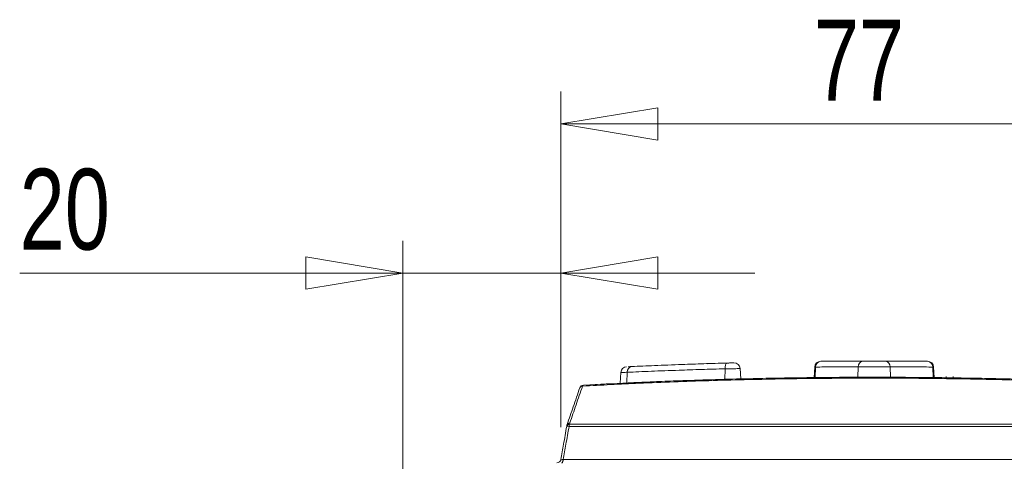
# Model space of a CAD drawing. Header units: millimetres. Extents: x 0 to 2100, y 0 to 1485.
# Tile 21 of 118: x 241 to 393, y 546 to 614. Entities that reach past the tile are written whole.
import ezdxf

# ---------------------------------------------------------------- set-up
doc = ezdxf.new("R2010")
doc.units = ezdxf.units.MM
doc.header["$LTSCALE"] = 5
doc.styles.add('SLDTEXTSTYLE1', font='TXT', dxfattribs={"width": 0.75})
doc.dimstyles.new('SLDDIMSTYLE0', dxfattribs={"dimtxt": 12.5, "dimasz": 15, "dimexe": 0, "dimexo": 0.0625, "dimgap": 3.125, "dimtad": 1, "dimdec": 0, "dimlfac": 0.8, "dimrnd": 1e-09, "dimzin": 12, "dimdsep": 46, "dimtxsty": 'SLDTEXTSTYLE1', "dimblk1": 'CLOSED', "dimblk2": 'CLOSED', "dimsah": 1, "dimcen": 0.09, "dimadec": 0, "dimazin": 3, "dimtfac": 1, "dimtofl": 0, "dimtmove": 0, "dimatfit": 3, "dimldrblk": 'CLOSED', "dimfxl": 0, "dimfrac": 2, "dimtolj": 1, "dimtzin": 12, "dimarcsym": 0})
doc.dimstyles.new('SLDDIMSTYLE1', dxfattribs={"dimtxt": 12.5, "dimasz": 15, "dimexe": 0, "dimexo": 0.0625, "dimgap": 3.125, "dimtad": 1, "dimdec": 0, "dimlfac": 0.8, "dimrnd": 1e-09, "dimzin": 12, "dimdsep": 46, "dimtxsty": 'SLDTEXTSTYLE1', "dimblk1": 'CLOSED', "dimblk2": 'CLOSED', "dimsah": 1, "dimcen": 0.09, "dimadec": 0, "dimazin": 3, "dimtfac": 1, "dimtmove": 0, "dimatfit": 0, "dimldrblk": 'CLOSED', "dimfxl": 0, "dimfrac": 2, "dimtolj": 1, "dimtzin": 12, "dimarcsym": 0})

# ---------------------------------------------------------------- blocks, each defined once
blk = doc.blocks.new('_CLOSED')
at = {"color": 0, "linetype": 'ByBlock', "lineweight": -2}
for p, q in [((-1, 0.166667), (0, 0)), ((-1, 0.166667), (-1, -0.166667)), ((0, 0), (-1, -0.166667)), ((0, 0), (-1, 0))]:
    blk.add_line(p, q, dxfattribs=at)
blk = doc.blocks.new('_D_6')
at = {"color": 7, "linetype": 'Continuous', "lineweight": 0}
for p, q in [((299.99, 262.05), (299.99, 580.04)), ((324.42, 551.19), (324.42, 580.04)), ((299.99, 575.04), (240.75, 575.04)), ((299.99, 575.04), (324.42, 575.04)), ((324.42, 575.04), (354.42, 575.04))]:
    blk.add_line(p, q, dxfattribs=at)
at = {"color": 7, "linetype": 'Continuous', "lineweight": 0, "xscale": 15, "yscale": 15}
blk.add_blockref('_CLOSED', (299.99, 575.04, -23.72), dxfattribs=at)
at = {"color": 7, "linetype": 'Continuous', "lineweight": 0, "xscale": 15, "yscale": 15, "rotation": 180.0000000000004}
blk.add_blockref('_CLOSED', (324.42, 575.04, -23.72), dxfattribs=at)
at = {"color": 7, "linetype": 'Continuous', "lineweight": 0, "insert": (240.75, 591.16), "char_height": 12.5, "attachment_point": 1, "style": 'SLDTEXTSTYLE1'}
blk.add_mtext('20', dxfattribs=at)
blk = doc.blocks.new('_D_7')
at = {"color": 7, "linetype": 'Continuous', "lineweight": 0}
for p, q in [((324.42, 551.19), (324.42, 603.1)), ((421.11, 551.19), (421.11, 603.1)), ((324.42, 598.1), (421.11, 598.1))]:
    blk.add_line(p, q, dxfattribs=at)
at = {"color": 7, "linetype": 'Continuous', "lineweight": 0, "xscale": 15, "yscale": 15, "rotation": 180.0000000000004}
blk.add_blockref('_CLOSED', (324.42, 598.1, -23.72), dxfattribs=at)
at = {"color": 7, "linetype": 'Continuous', "lineweight": 0, "xscale": 15, "yscale": 15}
blk.add_blockref('_CLOSED', (421.11, 598.1, -23.72), dxfattribs=at)
at = {"color": 7, "linetype": 'Continuous', "lineweight": 0, "insert": (363.53, 614.21), "char_height": 12.5, "attachment_point": 1, "style": 'SLDTEXTSTYLE1'}
blk.add_mtext('77', dxfattribs=at)

msp = doc.modelspace()

# ---------------------------------------------------------------- linework, layer by layer
at = {"color": 7, "linetype": 'Continuous', "lineweight": 15}
for p, q in [((347.145, 561.029), (347.05, 561.026)), ((350.105, 561.116), (349.903, 561.11)), ((352.216, 558.653), (352.132, 560.257)), ((363.659, 560.5), (363.574, 558.874)), ((365.538, 561.396), (365.362, 561.394)), ((382.044, 560.499), (382.044, 560.5)), ((382.13, 558.872), (382.044, 560.499)), ((333.69, 559.658), (333.603, 557.985)), ((383.999, 558.848), (383.999, 559.02)), ((385.049, 558.833), (385.049, 559.029)), ((325.351, 551.49), (325.321, 551.315)), ((419.841, 551.315), (325.686, 551.315)), ((325.773, 551.685), (325.803, 551.86)), ((325.773, 551.685), (419.754, 551.685)), ((324.779, 546.191), (420.748, 546.191))]:
    msp.add_line(p, q, dxfattribs=at)
at = {"color": 8, "linetype": 'Continuous', "lineweight": 15}
for p, q in [((349.796, 560.227), (349.766, 558.589)), ((363.785, 560.499), (363.706, 558.875)), ((370.396, 560.538), (370.335, 558.922)), ((375.308, 560.538), (375.369, 558.921)), ((381.919, 560.499), (381.998, 558.873)), ((334.667, 559.692), (334.597, 558.034))]:
    msp.add_line(p, q, dxfattribs=at)
at = {"color": 7, "linetype": 'Continuous', "lineweight": 15, "flags": 128}
for points in [[(350.103, 561.115), (350.041, 561.097), (349.982, 561.046), (349.929, 560.965), (349.883, 560.855), (349.845, 560.721), (349.818, 560.569), (349.801, 560.402), (349.796, 560.227)], [(324.526, 545.675), (324.571, 545.684), (324.614, 545.712), (324.655, 545.758), (324.692, 545.821), (324.723, 545.898), (324.749, 545.987), (324.768, 546.086), (324.779, 546.191)]]:
    msp.add_lwpolyline(points, dxfattribs=at)
at = {"color": 7, "linetype": 'Continuous', "lineweight": 15}
for centre, radius, start, end in [((334.626, 559.606), 0.937, 92.64915, 176.60154), ((335.508, 559.746), 0.843, 98.68014, 183.68352), ((351.196, 560.207), 0.937, 3.19021, 91.50513), ((364.596, 560.45), 0.937, 90.56811, 176.71711), ((364.596, 560.45), 0.937, 90.57247, 176.85779), ((364.685, 560.488), 0.9, 92.65423, 179.31252), ((371.218, 560.613), 0.825, 99.90704, 185.24497), ((374.486, 560.613), 0.825, 354.75503, 80.09296), ((381.019, 560.488), 0.9, 0.68748, 87.34577), ((381.108, 560.45), 0.937, 3.18844, 89.43189), ((381.108, 560.45), 0.937, 3.0877, 89.42821), ((327.934, 557.074), 0.625, 93.13307, 160.93665), ((327.763, 557.094), 0.458, 89.4592, 156.37928), ((327.953, 557.516), 0.189, 106.36869, 168.97134), ((325.802, 551.188), 0.498, 93.39584, 165.23021), ((325.503, 550.637), 0.702, 74.92846, 105.07154), ((325.833, 551.363), 0.498, 93.41511, 165.2344), ((325.967, 551.381), 0.625, 160.93665, 170), ((325.797, 551.401), 0.459, 89.1573, 156.31926), ((326.733, 551.264), 1.048, 156.33843, 177.23768), ((323.802, 546.3), 0.625, 270, 350)]:
    msp.add_arc(centre, radius, start, end, dxfattribs=at)
for points, knots in [([(349.796, 560.227), (348.57, 560.193), (346.098, 560.124), (342.234, 559.995), (338.227, 559.845), (335.865, 559.743), (334.667, 559.692)], [0, 0, 0, 0, 0.20679411, 0.41661185, 0.70413593, 1, 1, 1, 1]), ([(334.804, 560.553), (334.825, 560.554), (334.906, 560.558), (335.178, 560.57), (335.381, 560.579)], [0, 0, 0, 0, 0.2539559, 1, 1, 1, 1]), ([(335.381, 560.579), (336.512, 560.629), (338.807, 560.731), (342.685, 560.881), (346.487, 561.011), (348.892, 561.081), (350.103, 561.115)], [0, 0, 0, 0, 0.28748678, 0.58331752, 0.79014853, 1, 1, 1, 1]), ([(347.05, 561.026), (347.033, 561.025), (347.015, 561.025), (347.022, 561.025), (347.029, 561.025), (347.039, 561.025), (347.059, 561.025), (347.087, 561.026), (347.109, 561.021), (347.118, 561.019)], [0, 0, 0, 0, 0.8093493, 0.8788164, 0.9049303, 0.9154445, 0.9294295, 0.9724945, 1, 1, 1, 1]), ([(350.103, 561.115), (350.189, 561.118), (350.361, 561.123), (350.63, 561.13), (350.87, 561.136), (351.052, 561.141), (351.159, 561.144), (351.162, 561.144), (351.163, 561.144)], [0, 0, 0, 0, 0.1744604, 0.3489237, 0.5233472, 0.6976665, 0.8718625, 1, 1, 1, 1]), ([(370.396, 560.538), (369.077, 560.533), (366.393, 560.524), (364.664, 560.507), (363.785, 560.499)], [0, 0, 0, 0, 0.4914026, 1, 1, 1, 1]), ([(364.596, 561.387), (364.593, 561.387), (364.584, 561.387), (364.618, 561.387), (364.643, 561.388)], [0, 0, 0, 0, 0.29489054, 1, 1, 1, 1]), ([(364.643, 561.388), (365.467, 561.396), (367.143, 561.412), (369.75, 561.421), (371.076, 561.426)], [0, 0, 0, 0, 0.4913904, 1, 1, 1, 1]), ([(375.308, 560.538), (375.071, 560.538), (374.553, 560.539), (373.518, 560.54), (372.373, 560.54), (371.257, 560.539), (370.683, 560.538), (370.396, 560.538)], [0, 0, 0, 0, 0.1730986, 0.3798316, 0.5865611, 0.7932809, 1, 1, 1, 1]), ([(371.076, 561.426), (371.284, 561.427), (371.699, 561.428), (372.506, 561.428), (373.334, 561.428), (374.082, 561.428), (374.457, 561.427), (374.628, 561.426)], [0, 0, 0, 0, 0.2066788, 0.4134206, 0.6201932, 0.8269403, 1, 1, 1, 1]), ([(374.628, 561.426), (375.911, 561.422), (378.522, 561.412), (380.205, 561.396), (381.061, 561.388)], [0, 0, 0, 0, 0.4913964, 1, 1, 1, 1]), ([(381.919, 560.499), (381.073, 560.507), (379.35, 560.523), (376.67, 560.533), (375.308, 560.538)], [0, 0, 0, 0, 0.4914001, 1, 1, 1, 1]), ([(381.049, 561.388), (381.04, 561.388), (381.024, 561.388), (380.989, 561.388), (380.976, 561.388)], [0, 0, 0, 0, 0.5947371, 1, 1, 1, 1]), ([(381.061, 561.388), (381.092, 561.387), (381.128, 561.387), (381.114, 561.387), (381.113, 561.387)], [0, 0, 0, 0, 0.8888067, 1, 1, 1, 1]), ([(417.76, 557.553), (414.737, 557.708), (408.692, 558.018), (399.257, 558.371), (389.599, 558.626), (379.457, 558.773), (368.972, 558.793), (358.106, 558.673), (347.245, 558.407), (337.051, 558.031), (330.668, 557.702), (327.767, 557.553)], [0, 0, 0, 0, 0.1047187, 0.2094388, 0.3167946, 0.424151, 0.5411468, 0.6581424, 0.7788088, 0.8994735, 1, 1, 1, 1]), ([(327.9, 557.698), (330.792, 557.847), (337.051, 558.171), (346.992, 558.541), (357.702, 558.811), (368.646, 558.939), (379.244, 558.921), (389.308, 558.776), (398.863, 558.527), (408.356, 558.175), (414.537, 557.857), (417.627, 557.698)], [0, 0, 0, 0, 0.1005254, 0.2175194, 0.3345149, 0.4551821, 0.5758496, 0.6805794, 0.7853086, 0.8926551, 1, 1, 1, 1]), ([(412.561, 557.946), (410.728, 558.037), (405.686, 558.287), (397.086, 558.582), (386.84, 558.827), (376.501, 558.938), (366.214, 558.92), (355.995, 558.775), (345.779, 558.502), (336.701, 558.151), (331.15, 557.867), (328.889, 557.752)], [0, 0, 0, 0, 0.0682179, 0.1876314, 0.3096345, 0.4325365, 0.551133, 0.6705561, 0.7925815, 0.9155033, 1, 1, 1, 1]), ([(375.291, 558.921), (375.335, 558.921), (375.423, 558.921), (375.587, 558.92), (375.706, 558.92), (375.778, 558.92)], [0, 0, 0, 0, 0.2829953, 0.565759, 1, 1, 1, 1]), ([(375.291, 558.921), (375.292, 558.921), (375.305, 558.921), (375.35, 558.921), (375.403, 558.921), (375.437, 558.921)], [0, 0, 0, 0, 0.00404693, 0.35538031, 1, 1, 1, 1]), ([(325.376, 551.586), (325.695, 552.509), (326.351, 554.407), (327.007, 556.304), (327.343, 557.278)], [0, 0, 0, 0, 0.4866712, 1, 1, 1, 1]), ([(327.767, 557.553), (327.432, 556.579), (326.777, 554.682), (326.122, 552.784), (325.803, 551.86)], [0, 0, 0, 0, 0.5133297, 1, 1, 1, 1]), ([(324.417, 546.191), (324.557, 546.982), (324.858, 548.69), (325.159, 550.398), (325.321, 551.315)], [0, 0, 0, 0, 0.4629964, 1, 1, 1, 1]), ([(325.686, 551.315), (325.524, 550.398), (325.221, 548.69), (324.919, 546.982), (324.779, 546.191)], [0, 0, 0, 0, 0.5370037, 1, 1, 1, 1]), ([(324.779, 546.191), (324.718, 546.185), (324.596, 546.172), (324.47, 546.17), (324.42, 546.179), (324.418, 546.188), (324.417, 546.191)], [0, 0, 0, 0, 0.2952635, 0.587842, 0.8797209, 1, 1, 1, 1])]:
    msp.add_open_spline(points, degree=3, knots=knots, dxfattribs=at)
at = {"color": 8, "linetype": 'Continuous', "lineweight": 15}
for points, knots in [([(352.113, 560.256), (352.11, 560.256), (352.105, 560.256), (351.871, 560.253), (351.473, 560.248), (350.949, 560.242), (350.361, 560.234), (349.985, 560.23), (349.796, 560.227)], [0, 0, 0, 0, 0.1267195, 0.3013915, 0.476088, 0.6507745, 0.8254097, 1, 1, 1, 1]), ([(363.785, 560.499), (363.731, 560.499), (363.653, 560.499), (363.675, 560.499), (363.681, 560.499)], [0, 0, 0, 0, 0.7005206, 1, 1, 1, 1]), ([(382.033, 560.499), (382.036, 560.499), (382.067, 560.499), (381.988, 560.499), (381.919, 560.499)], [0, 0, 0, 0, 0.1234069, 1, 1, 1, 1]), ([(334.667, 559.692), (334.449, 559.684), (333.939, 559.665), (333.621, 559.653), (333.712, 559.656), (333.722, 559.656)], [0, 0, 0, 0, 0.3990665, 0.9325242, 1, 1, 1, 1])]:
    msp.add_open_spline(points, degree=3, knots=knots, dxfattribs=at)

# ---------------------------------------------------------------- dimensions: what is measured, and where the dimension line sits
at = {"color": 7, "linetype": 'Continuous', "lineweight": 0}
for base, p1, p2, dimstyle, picture, middle in [((421.11, 598.098), (324.417, 546.191), (421.11, 546.191), 'SLDDIMSTYLE0', '_D_7', (372.764, 598.098)), ((324.417, 575.044), (299.989, 257.053), (324.417, 546.191), 'SLDDIMSTYLE1', '_D_6', (249.986, 575.044))]:
    dim = msp.add_linear_dim(base=base, p1=p1, p2=p2, dimstyle=dimstyle, dxfattribs=at)
    dim.commit()
    dim.dimension.update_dxf_attribs({"geometry": picture, "text_midpoint": middle, "dimtype": 160})

doc.saveas('drawing.dxf')
